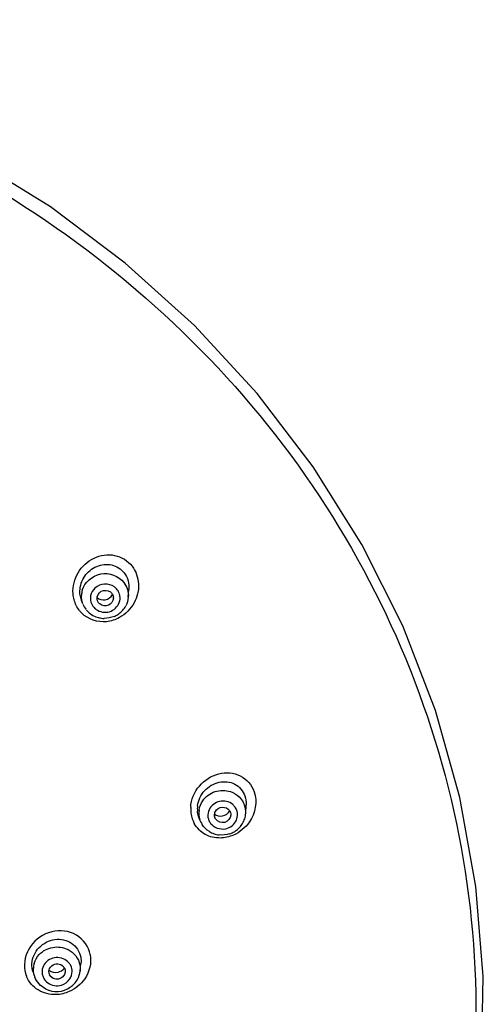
# Model space of a CAD drawing. Header units: millimetres. Extents: x -18 to 104, y 334 to 441.
# Tile 29 of 29: x 99.26 to 103.51, y 432.08 to 441.1. Entities that reach past the tile are written whole.
import ezdxf

# ---------------------------------------------------------------- set-up
doc = ezdxf.new("R2010")
doc.units = ezdxf.units.MM
doc.header["$LTSCALE"] = 23.1
doc.layers.get('0').update_dxf_attribs({"linetype": 'CONTINUOUS'})

msp = doc.modelspace()

# ---------------------------------------------------------------- linework, layer by layer
at = {"color": 7, "linetype": 'CONTINUOUS'}
for p, q in [((100.2551, 435.8087), (100.2608, 435.8793)), ((99.8392, 435.7476), (99.8268, 435.7792)), ((99.9832, 435.7583), (99.9735, 435.7754)), ((101.3308, 433.8292), (101.3349, 433.9078)), ((100.9021, 433.7932), (100.8989, 433.8018)), ((100.915, 433.7606), (100.9021, 433.7931)), ((100.9149, 433.761), (100.9119, 433.769)), ((99.3821, 432.3791), (99.3759, 432.4036)), ((99.3947, 432.3404), (99.3822, 432.3791)), ((99.5309, 432.3579), (99.5288, 432.3661)), ((99.6764, 432.3924), (99.6772, 432.373)), ((99.8141, 432.3837), (99.8215, 432.4523)), ((99.3944, 432.3413), (99.3886, 432.3641))]:
    msp.add_line(p, q, dxfattribs=at)
at = {"color": 9, "linetype": 'CONTINUOUS'}
for p, q in [((100.2551, 435.8088), (100.2551, 435.8087)), ((101.3308, 433.8297), (101.3308, 433.8292)), ((100.915, 433.7606), (100.9149, 433.761)), ((99.8142, 432.3848), (99.8141, 432.3837)), ((99.3947, 432.3404), (99.3944, 432.3413))]:
    msp.add_line(p, q, dxfattribs=at)
at = {"color": 7, "linetype": 'CONTINUOUS'}
msp.add_lwpolyline([(103.4922, 431.51), (103.5059, 432.3354), (103.4396, 433.1585), (103.2938, 433.9725), (103.0697, 434.7706), (102.7692, 435.5464), (102.3946, 436.2931), (101.9491, 437.0046), (101.4365, 437.6748), (100.861, 438.2982), (100.2274, 438.8696), (99.541, 439.3841), (98.8074, 439.8374), (98.0329, 440.2257), (97.2238, 440.5459), (96.3868, 440.7951), (95.5291, 440.9712), (94.6576, 441.0728), (93.9153, 441.0999)], dxfattribs=at)
for centre, radius, start, end in [((100.0305, 435.8589), 0.2186, 191.35752, 201.37216), ((100.0515, 435.8022), 0.0672, 355.31398, 6.40287), ((100.0251, 435.8204), 0.1996, 201.71285, 217.60611), ((100.0447, 435.8284), 0.2117, 319.08078, 331.95946), ((100.0289, 435.8215), 0.2036, 217.68981, 222.60829), ((100.0326, 435.8249), 0.2086, 222.59863, 225.50058), ((100.0353, 435.8276), 0.2124, 225.50532, 256.05377), ((100.0385, 435.8357), 0.2212, 256.0414, 268.55594), ((100.0393, 435.8347), 0.22, 293.62769, 306.23409), ((100.0418, 435.8313), 0.2158, 306.21461, 318.98401), ((101.1112, 433.8709), 0.2236, 173.21242, 185.77331), ((101.1276, 433.84), 0.2035, 339.38373, 352.56494), ((101.1312, 433.8392), 0.1998, 352.64373, 357.27866), ((101.1027, 433.8356), 0.2021, 201.66156, 208.86731), ((101.1062, 433.8375), 0.206, 208.85241, 212.19274), ((101.1187, 433.845), 0.2138, 313.4816, 326.3075), ((101.123, 433.8417), 0.2084, 326.4002, 339.3884), ((101.1118, 433.8452), 0.2156, 238.09017, 250.74334), ((101.1131, 433.8501), 0.2207, 250.81952, 263.32426), ((101.1139, 433.8515), 0.222, 288.23878, 300.77331), ((101.1153, 433.8484), 0.2187, 300.85634, 313.50128), ((99.6005, 432.3754), 0.0737, 128.72503, 143.61002), ((99.608, 432.3788), 0.0698, 26.45447, 41.82839), ((99.6134, 432.4051), 0.2019, 330.94526, 354.21838), ((99.5874, 432.4031), 0.2027, 197.73556, 201.55889), ((99.5961, 432.3792), 0.0686, 198.10699, 206.47872), ((99.6062, 432.4088), 0.2099, 318.01176, 330.95083), ((99.5975, 432.4155), 0.2191, 242.62252, 305.18538), ((99.6022, 432.4129), 0.2156, 305.16423, 317.92303)]:
    msp.add_arc(centre, radius, start, end, dxfattribs=at)
at = {"color": 9, "linetype": 'CONTINUOUS'}
for centre, radius, start, end in [((100.0233, 435.8183), 0.1975, 163.94086, 177.3155), ((100.0544, 435.801), 0.1257, 15.37859, 37.60915), ((100.0577, 435.8019), 0.1223, 9.15176, 15.37801), ((100.0324, 435.7983), 0.1244, 205.93909, 217.66102), ((100.0151, 435.8473), 0.2623, 217.56172, 224.76356), ((101.1381, 433.8393), 0.1929, 357.29244, 18.97432), ((101.1191, 433.8692), 0.2925, 177.10838, 187.68945), ((101.1081, 433.8676), 0.2814, 187.65214, 198.71911), ((101.0944, 433.8317), 0.1929, 172.02182, 198.97432), ((101.083, 433.86), 0.2552, 198.91688, 201.34813), ((101.0859, 433.8612), 0.2584, 201.35858, 209.02753), ((101.1073, 433.8108), 0.1233, 184.53256, 192.25403), ((101.104, 433.8101), 0.1199, 192.2499, 199.03078), ((99.5838, 432.4413), 0.2812, 191.07903, 196.99622), ((99.5805, 432.399), 0.1951, 163.55345, 176.96278), ((99.5891, 432.3768), 0.1239, 176.72664, 183.83573), ((99.5854, 432.3765), 0.1202, 183.8304, 190.59186), ((99.6187, 432.3804), 0.1215, 359.54199, 25.8723), ((99.5807, 432.4404), 0.2779, 196.99917, 200.34054), ((99.5779, 432.4394), 0.2749, 200.34266, 202.25042), ((99.5889, 432.3774), 0.1238, 190.67202, 205.8723)]:
    msp.add_arc(centre, radius, start, end, dxfattribs=at)
for points, knots in [([(99.0158, 439.5687), (100.0677, 438.9421), (101.9318, 437.2814), (103.4871, 433.9141), (103.5178, 430.2295), (102.5132, 427.9809), (101.8169, 427.0087)], [0, 0, 0, 0, 0.255005, 0.504222, 0.750924, 1, 1, 1, 1]), ([(99.7493, 435.8411), (99.7444, 435.9068), (99.7792, 436.0437), (99.93, 436.1828), (100.1327, 436.2158), (100.2514, 436.1427), (100.2899, 436.0932)], [0, 0, 0, 0, 0.255708, 0.510211, 0.756879, 1, 1, 1, 1]), ([(100.2899, 436.0932), (100.3249, 436.0474), (100.3663, 435.9294), (100.336, 435.8098), (100.3079, 435.7579)], [0, 0, 0, 0, 0.493945, 1, 1, 1, 1]), ([(99.8335, 435.8729), (99.8543, 435.9451), (99.9936, 436.0702), (100.1685, 436.004), (100.2146, 435.9443)], [0, 0, 0, 0, 0.499082, 1, 1, 1, 1]), ([(99.9498, 435.8923), (99.9302, 435.8741), (99.9012, 435.8247), (99.9089, 435.7677), (99.9204, 435.7441)], [0, 0, 0, 0, 0.504286, 1, 1, 1, 1]), ([(99.95, 435.705), (99.9516, 435.7039), (99.9548, 435.7018), (99.9583, 435.7002), (99.9601, 435.6996)], [0, 0, 0, 0, 0.491505, 1, 1, 1, 1]), ([(100.827, 433.884), (100.8305, 433.9542), (100.89, 434.0936), (101.0732, 434.2106), (101.2907, 434.1989), (101.3877, 434.0878), (101.4091, 434.0265)], [0, 0, 0, 0, 0.259623, 0.516787, 0.760148, 1, 1, 1, 1]), ([(100.9369, 433.9446), (100.9634, 433.9831), (101.0453, 434.0435), (101.1468, 434.0427), (101.1916, 434.0276)], [0, 0, 0, 0, 0.497354, 1, 1, 1, 1]), ([(101.0982, 433.6026), (101.0508, 433.6017), (100.9537, 433.6235), (100.8829, 433.6946), (100.86, 433.7358)], [0, 0, 0, 0, 0.501463, 1, 1, 1, 1]), ([(100.9906, 433.771), (100.9916, 433.7683), (100.9935, 433.7628), (100.9958, 433.7574), (100.9972, 433.7549)], [0, 0, 0, 0, 0.499992, 1, 1, 1, 1]), ([(100.9972, 433.7549), (100.9985, 433.7524), (101.0016, 433.7476), (101.0057, 433.7435), (101.008, 433.7418)], [0, 0, 0, 0, 0.491539, 1, 1, 1, 1]), ([(99.9061, 432.5342), (99.8923, 432.606), (99.7936, 432.746), (99.5434, 432.7704), (99.3359, 432.6313), (99.2945, 432.4623), (99.3079, 432.3873)], [0, 0, 0, 0, 0.240486, 0.490188, 0.749423, 1, 1, 1, 1]), ([(99.4391, 432.5341), (99.471, 432.5685), (99.5605, 432.6168), (99.6609, 432.6022), (99.7031, 432.581)], [0, 0, 0, 0, 0.498634, 1, 1, 1, 1]), ([(99.593, 432.168), (99.5368, 432.1663), (99.4217, 432.1936), (99.3441, 432.2846), (99.3234, 432.3353)], [0, 0, 0, 0, 0.506797, 1, 1, 1, 1])]:
    msp.add_open_spline(points, degree=3, knots=knots, dxfattribs=at)
at = {"color": 7, "linetype": 'CONTINUOUS'}
for points, knots in [([(99.8118, 435.8661), (99.813, 435.9137), (99.8454, 436.0094), (99.9592, 436.1033), (100.1055, 436.1208), (100.1897, 436.0672), (100.2174, 436.0314)], [0, 0, 0, 0, 0.256185, 0.510159, 0.756547, 1, 1, 1, 1]), ([(99.9692, 435.7926), (99.9662, 435.8193), (100, 435.8808), (100.0687, 435.8739), (100.0908, 435.8572)], [0, 0, 0, 0, 0.492278, 1, 1, 1, 1]), ([(99.9691, 435.807), (99.988, 435.7888), (100.049, 435.7723), (100.0969, 435.8099), (100.1109, 435.8333)], [0, 0, 0, 0, 0.490118, 1, 1, 1, 1]), ([(100.1185, 435.7967), (100.1164, 435.7716), (100.0789, 435.721), (100.0172, 435.7295), (99.9967, 435.745)], [0, 0, 0, 0, 0.494214, 1, 1, 1, 1]), ([(100.0908, 435.8572), (100.0934, 435.8553), (100.0982, 435.8512), (100.1024, 435.8464), (100.1043, 435.8439)], [0, 0, 0, 0, 0.503319, 1, 1, 1, 1]), ([(99.9735, 435.7754), (99.9724, 435.7781), (99.9706, 435.7838), (99.9696, 435.7896), (99.9692, 435.7926)], [0, 0, 0, 0, 0.500378, 1, 1, 1, 1]), ([(99.9967, 435.745), (99.9941, 435.7469), (99.9893, 435.7511), (99.9851, 435.7558), (99.9832, 435.7583)], [0, 0, 0, 0, 0.503319, 1, 1, 1, 1]), ([(100.8891, 433.8973), (100.8952, 433.9485), (100.9436, 434.0476), (101.0804, 434.1282), (101.2385, 434.1147), (101.3083, 434.0332), (101.3239, 433.9882)], [0, 0, 0, 0, 0.260206, 0.516716, 0.759794, 1, 1, 1, 1]), ([(101.0485, 433.791), (101.0475, 433.7939), (101.0459, 433.7999), (101.0451, 433.8061), (101.045, 433.8092)], [0, 0, 0, 0, 0.498379, 1, 1, 1, 1]), ([(101.0458, 433.8217), (101.0648, 433.8053), (101.1241, 433.7933), (101.1701, 433.8289), (101.1841, 433.8517)], [0, 0, 0, 0, 0.483636, 1, 1, 1, 1]), ([(101.053, 433.8453), (101.0646, 433.8671), (101.1145, 433.8994), (101.1685, 433.8741), (101.1825, 433.854)], [0, 0, 0, 0, 0.502224, 1, 1, 1, 1]), ([(101.1945, 433.812), (101.1931, 433.7834), (101.1445, 433.7249), (101.0735, 433.7506), (101.057, 433.7745)], [0, 0, 0, 0, 0.497098, 1, 1, 1, 1]), ([(101.1825, 433.854), (101.1843, 433.8514), (101.1875, 433.8461), (101.1899, 433.8403), (101.191, 433.8374)], [0, 0, 0, 0, 0.502789, 1, 1, 1, 1]), ([(101.057, 433.7745), (101.0552, 433.777), (101.052, 433.7824), (101.0495, 433.7881), (101.0485, 433.791)], [0, 0, 0, 0, 0.502789, 1, 1, 1, 1]), ([(99.3728, 432.4519), (99.3755, 432.5052), (99.4252, 432.6129), (99.5776, 432.6906), (99.7459, 432.659), (99.8099, 432.5621), (99.8192, 432.5123)], [0, 0, 0, 0, 0.253893, 0.51204, 0.759713, 1, 1, 1, 1]), ([(99.6772, 432.373), (99.674, 432.3436), (99.6187, 432.2865), (99.548, 432.322), (99.5347, 432.3486)], [0, 0, 0, 0, 0.498011, 1, 1, 1, 1]), ([(99.6705, 432.4099), (99.6719, 432.4072), (99.6743, 432.4014), (99.6759, 432.3954), (99.6764, 432.3924)], [0, 0, 0, 0, 0.502561, 1, 1, 1, 1])]:
    msp.add_open_spline(points, degree=3, knots=knots, dxfattribs=at)
for points in [[(100.2174, 436.0314), (100.2496, 435.9897), (100.265, 435.9318), (100.2608, 435.8793)], [(99.8161, 435.8159), (99.8128, 435.8324), (99.8114, 435.8493), (99.8118, 435.8661)], [(100.1043, 435.8439), (100.1119, 435.8342), (100.1169, 435.8219), (100.1183, 435.8097)], [(100.2551, 435.8089), (100.2528, 435.7811), (100.2446, 435.7534), (100.2316, 435.7288)], [(100.1275, 435.6331), (100.098, 435.6202), (100.065, 435.6138), (100.0329, 435.6146)], [(101.3239, 433.9882), (101.3327, 433.9626), (101.3362, 433.9348), (101.3349, 433.9078)], [(100.8989, 433.8018), (100.8937, 433.8168), (100.8903, 433.8326), (100.8887, 433.8484)], [(101.045, 433.8092), (101.0443, 433.8215), (101.0472, 433.8344), (101.053, 433.8453)], [(101.191, 433.8374), (101.1937, 433.8293), (101.1949, 433.8205), (101.1945, 433.812)], [(100.9978, 433.6622), (100.9715, 433.6786), (100.9483, 433.7015), (100.9318, 433.7277)], [(101.1833, 433.6406), (101.1529, 433.6306), (101.1194, 433.6272), (101.0875, 433.6309)], [(99.8192, 432.5123), (99.8229, 432.4926), (99.8236, 432.4722), (99.8214, 432.4522)], [(99.3759, 432.4036), (99.3729, 432.4195), (99.3719, 432.4358), (99.3728, 432.4519)], [(99.5288, 432.3661), (99.5255, 432.384), (99.5305, 432.4045), (99.5412, 432.4191)], [(99.5296, 432.3927), (99.55, 432.3732), (99.5844, 432.3658), (99.6118, 432.3725)], [(99.5544, 432.4329), (99.5693, 432.4448), (99.5901, 432.4511), (99.6091, 432.4498)], [(99.6091, 432.4498), (99.6279, 432.4484), (99.6475, 432.4394), (99.66, 432.4254)], [(99.6118, 432.3725), (99.6343, 432.3781), (99.656, 432.3928), (99.6694, 432.4117)], [(99.8119, 432.4394), (99.8153, 432.4215), (99.816, 432.4029), (99.8142, 432.3848)], [(99.4968, 432.2209), (99.4537, 432.2433), (99.4168, 432.2835), (99.3989, 432.3286)]]:
    msp.add_open_spline(points, degree=3, dxfattribs=at)
at = {"color": 9, "linetype": 'CONTINUOUS'}
for points in [[(100.0376, 435.9294), (100.0059, 435.9275), (99.9731, 435.9139), (99.9498, 435.8923)], [(100.1285, 435.9027), (100.1032, 435.9215), (100.0691, 435.9312), (100.0376, 435.9294)], [(100.1539, 435.8778), (100.1468, 435.887), (100.1386, 435.8967), (100.1277, 435.9006)], [(100.2146, 435.9443), (100.2434, 435.907), (100.2588, 435.8558), (100.2551, 435.8088)], [(99.759, 435.7848), (99.7539, 435.8032), (99.7507, 435.8221), (99.7493, 435.8411)], [(99.8392, 435.7476), (99.8294, 435.7728), (99.8248, 435.8006), (99.826, 435.8275)], [(100.1727, 435.7601), (100.1795, 435.7794), (100.1816, 435.8011), (100.1784, 435.8214)], [(99.8071, 435.6874), (99.7851, 435.7162), (99.7686, 435.7499), (99.759, 435.7848)], [(99.9339, 435.7223), (99.9387, 435.7161), (99.9437, 435.7097), (99.95, 435.705)], [(100.0822, 435.6763), (100.1217, 435.6879), (100.1589, 435.7214), (100.1727, 435.7601)], [(100.3079, 435.7579), (100.2774, 435.7018), (100.229, 435.6525), (100.1731, 435.6217)], [(100.0565, 435.5843), (99.9768, 435.5755), (99.8853, 435.6056), (99.8288, 435.6626)], [(99.9593, 435.6975), (99.9927, 435.6727), (100.0423, 435.6646), (100.0822, 435.6763)], [(100.1731, 435.6217), (100.1373, 435.602), (100.0971, 435.5889), (100.0565, 435.5843)], [(101.1916, 434.0276), (101.2484, 434.0084), (101.301, 433.9588), (101.3205, 433.9021)], [(101.4091, 434.0265), (101.4391, 433.9381), (101.4178, 433.8267), (101.3646, 433.75)], [(100.9033, 433.8591), (100.9076, 433.8894), (100.9195, 433.9194), (100.9369, 433.9446)], [(101.0915, 433.9387), (101.0513, 433.9298), (101.0117, 433.8992), (100.9949, 433.8615)], [(101.2122, 433.9093), (101.1808, 433.9363), (101.132, 433.9475), (101.0915, 433.9387)], [(101.2333, 433.8862), (101.2273, 433.8947), (101.2201, 433.9025), (101.2122, 433.9093)], [(100.9949, 433.8615), (100.9865, 433.8429), (100.9828, 433.8215), (100.9844, 433.8011)], [(101.2492, 433.8552), (101.2455, 433.8659), (101.2408, 433.8776), (101.2318, 433.8845)], [(101.245, 433.7647), (101.2533, 433.7834), (101.2571, 433.8048), (101.2555, 433.8251)], [(101.2555, 433.8251), (101.2546, 433.8354), (101.2525, 433.8455), (101.2492, 433.8552)], [(101.0066, 433.74), (101.0356, 433.6989), (101.0991, 433.6768), (101.1483, 433.6876)], [(101.1483, 433.6876), (101.1886, 433.6964), (101.2282, 433.7271), (101.245, 433.7647)], [(101.3646, 433.75), (101.3285, 433.6979), (101.276, 433.6543), (101.2178, 433.629)], [(101.2178, 433.629), (101.1803, 433.6128), (101.139, 433.6033), (101.0982, 433.6026)], [(99.7031, 432.581), (99.7563, 432.5543), (99.801, 432.4979), (99.8119, 432.4394)], [(99.3934, 432.4543), (99.4021, 432.4837), (99.4183, 432.5116), (99.4391, 432.5341)], [(99.5944, 432.508), (99.5525, 432.5051), (99.508, 432.4801), (99.4853, 432.4448)], [(99.7106, 432.4601), (99.6836, 432.4921), (99.6362, 432.5108), (99.5944, 432.508)], [(99.7279, 432.4337), (99.7233, 432.4432), (99.7174, 432.4521), (99.7106, 432.4601)], [(99.9061, 432.5342), (99.9196, 432.4599), (99.8994, 432.3755), (99.8568, 432.3132)], [(99.3886, 432.3641), (99.3858, 432.379), (99.3849, 432.3943), (99.3857, 432.4094)], [(99.4853, 432.4448), (99.4737, 432.4268), (99.4666, 432.4052), (99.4654, 432.3839)], [(99.7201, 432.3123), (99.7327, 432.332), (99.74, 432.3561), (99.7402, 432.3794)], [(99.4775, 432.3234), (99.4867, 432.3045), (99.5011, 432.2876), (99.5181, 432.2752)], [(99.5181, 432.2752), (99.5356, 432.2626), (99.5567, 432.254), (99.578, 432.2506)], [(99.6435, 432.2551), (99.674, 432.2644), (99.7029, 432.2855), (99.7201, 432.3123)], [(99.8568, 432.3132), (99.822, 432.2623), (99.7706, 432.2202), (99.714, 432.1955)], [(99.578, 432.2506), (99.5996, 432.2472), (99.6225, 432.2487), (99.6435, 432.2551)], [(99.714, 432.1955), (99.6761, 432.1789), (99.6343, 432.1693), (99.593, 432.168)]]:
    msp.add_open_spline(points, degree=3, dxfattribs=at)

doc.saveas('drawing.dxf')
